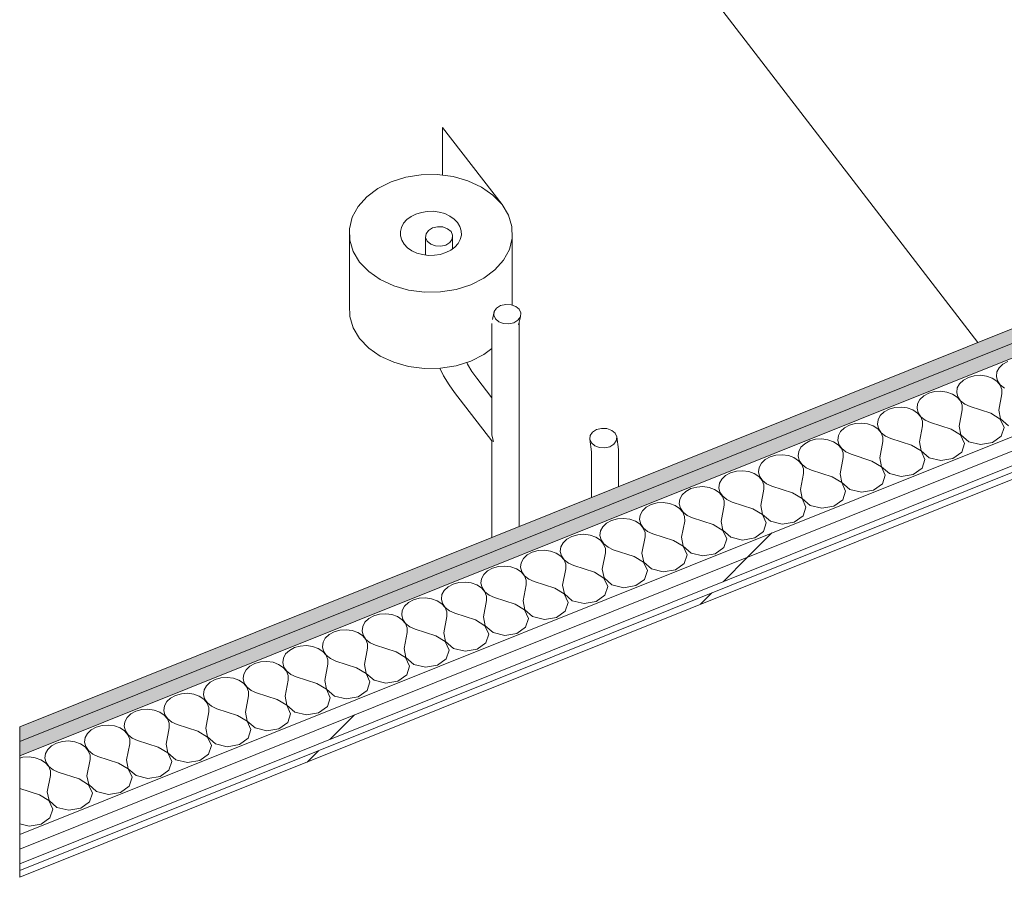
# Model space of a CAD drawing. Header units: millimetres. Extents: x -2220 to 52371, y -4077 to 6953.
# Tile 210 of 228: x 27601 to 28369, y 1024 to 1693. Entities that reach past the tile are written whole.
import ezdxf

# ---------------------------------------------------------------- set-up
doc = ezdxf.new("R2010")
doc.units = ezdxf.units.MM
doc.header["$MEASUREMENT"] = 0
doc.linetypes.add('Wipeout_Contour', pattern=[1000, 0, -1000])
for name, color, linetype in [('Nuevo_01 Sanitaris', 7, 'Continuous'), ('Nuevo_08_E_Envans secs', 7, 'Continuous'), ('Nuevo_14_PAV_Paviment_tarkett Safe', 7, 'Continuous')]:
    doc.layers.add(name, color=color, linetype=linetype)
for name, color, linetype, lineweight in [('Nuevo_01 Sanitaris_Pluma_Nº__1', 7, 'Continuous', 5), ('Nuevo_01 Sanitaris_Pluma_Nº__24', 252, 'Continuous', 5), ('Nuevo_08_E_Envans secs_Pluma_Nº__1', 7, 'Continuous', 5), ('Nuevo_14_PAV_Paviment_tarkett Safe_Pluma_Nº__89', 7, 'Continuous', 5)]:
    doc.layers.add(name, color=color, linetype=linetype, lineweight=lineweight)
for name, color, linetype, lineweight, true_color in [('Nuevo_08_E_Envans secs_Pluma_Nº__102', 7, 'Continuous', 5, 0xcccccc), ('Nuevo_08_E_Envans secs_Pluma_Nº__171', 171, 'Continuous', 13, 0xaaaaff), ('Nuevo_08_E_Envans secs_Pluma_Nº__177', 7, 'Continuous', 15, 0xf7e046), ('Nuevo_08_E_Envans secs_Pluma_Nº__79', 7, 'Continuous', 5, 0xaaffd5)]:
    doc.layers.add(name, color=color, linetype=linetype, lineweight=lineweight, true_color=true_color)
pattern_1 = [(45, (42615.74, 4689.65), (-183.8478, 183.8478), [195, -65]), (45, (42615.74, 4873.5), (-183.8478, 183.8478), [195, -65])]

# ---------------------------------------------------------------- blocks, each defined once
blk = doc.blocks.new('*X301', base_point=(42615.74, 4689.65))
at = {"layer": 'Nuevo_08_E_Envans secs_Pluma_Nº__102', "color": 254, "linetype": 'Continuous', "lineweight": 5, "true_color": 0xcccccc}
for p, q in [((28365.23, 1421.52), (28363.46, 1418.23)), ((28368.18, 1424.32), (28365.23, 1421.52)), ((28372.08, 1426.44), (28368.18, 1424.32)), ((28341.15, 1414.04), (28337.25, 1411.92)), ((28345.7, 1415.31), (28341.15, 1414.04)), ((28350.56, 1415.63), (28345.7, 1415.31)), ((28355.36, 1414.98), (28350.56, 1415.63)), ((28359.73, 1413.41), (28355.36, 1414.98)), ((28363.46, 1418.23), (28362.99, 1414.72)), ((28362.99, 1414.72), (28363.87, 1411.26)), ((28334.3, 1409.11), (28332.53, 1405.83)), ((28337.25, 1411.92), (28334.3, 1409.11)), ((28363.33, 1411.04), (28359.73, 1413.41)), ((28365.91, 1408.05), (28363.33, 1411.04)), ((28363.87, 1411.26), (28366.03, 1408.1)), ((28367.25, 1404.66), (28365.91, 1408.05)), ((28366.03, 1408.1), (28369.3, 1405.48)), ((28306.32, 1399.52), (28303.37, 1396.71)), ((28310.22, 1401.64), (28306.32, 1399.52)), ((28314.77, 1402.9), (28310.22, 1401.64)), ((28319.63, 1403.23), (28314.77, 1402.9)), ((28324.43, 1402.58), (28319.63, 1403.23)), ((28328.8, 1401.01), (28324.43, 1402.58)), ((28332.4, 1398.64), (28328.8, 1401.01)), ((28332.53, 1405.83), (28332.06, 1402.32)), ((28332.06, 1402.32), (28332.94, 1398.85)), ((28334.98, 1395.64), (28332.4, 1398.64)), ((28332.94, 1398.85), (28335.1, 1395.69)), ((28364.84, 1388.47), (28367.25, 1401.13)), ((28367.25, 1401.13), (28367.25, 1404.66)), ((28283.84, 1390.5), (28279.29, 1389.23)), ((28288.7, 1390.82), (28283.84, 1390.5)), ((28293.5, 1390.17), (28288.7, 1390.82)), ((28301.6, 1393.42), (28301.13, 1389.91)), ((28303.37, 1396.71), (28301.6, 1393.42)), ((28336.32, 1392.25), (28334.98, 1395.64)), ((28335.1, 1395.69), (28338.37, 1393.08)), ((28336.33, 1388.73), (28336.32, 1392.25)), ((28338.37, 1393.08), (28342.51, 1391.21)), ((28358.66, 1385.99), (28342.51, 1391.21)), ((28272.44, 1384.3), (28270.67, 1381.02)), ((28275.39, 1387.11), (28272.44, 1384.3)), ((28279.29, 1389.23), (28275.39, 1387.11)), ((28297.87, 1388.6), (28293.5, 1390.17)), ((28301.48, 1386.23), (28297.87, 1388.6)), ((28301.13, 1389.91), (28302.01, 1386.45)), ((28304.05, 1383.24), (28301.48, 1386.23)), ((28302.01, 1386.45), (28304.17, 1383.29)), ((28305.39, 1379.85), (28304.05, 1383.24)), ((28304.17, 1383.29), (28307.44, 1380.67)), ((28333.91, 1376.07), (28336.33, 1388.73)), ((28366.07, 1381.51), (28358.66, 1385.99)), ((28364.84, 1388.47), (28366.19, 1381.56)), ((28248.36, 1376.83), (28244.46, 1374.71)), ((28252.91, 1378.1), (28248.36, 1376.83)), ((28257.77, 1378.42), (28252.91, 1378.1)), ((28262.57, 1377.77), (28257.77, 1378.42)), ((28266.94, 1376.2), (28262.57, 1377.77)), ((28270.55, 1373.83), (28266.94, 1376.2)), ((28270.67, 1381.02), (28270.2, 1377.51)), ((28270.2, 1377.51), (28271.08, 1374.04)), ((28302.98, 1363.67), (28305.4, 1376.32)), ((28305.4, 1376.32), (28305.39, 1379.85)), ((28307.44, 1380.67), (28311.58, 1378.8)), ((28327.73, 1373.59), (28311.58, 1378.8)), ((28333.91, 1376.07), (28335.26, 1369.16)), ((28369.1, 1374.88), (28366.07, 1381.51)), ((28366.19, 1381.56), (28372.37, 1376.19)), ((28239.74, 1368.61), (28239.27, 1365.1)), ((28241.51, 1371.9), (28239.74, 1368.61)), ((28244.46, 1374.71), (28241.51, 1371.9)), ((28273.12, 1370.83), (28270.55, 1373.83)), ((28271.08, 1374.04), (28273.24, 1370.88)), ((28274.46, 1367.44), (28273.12, 1370.83)), ((28273.24, 1370.88), (28276.52, 1368.27)), ((28274.47, 1363.92), (28274.46, 1367.44)), ((28276.52, 1368.27), (28280.65, 1366.4)), ((28335.14, 1369.11), (28327.73, 1373.59)), ((28338.18, 1362.48), (28335.14, 1369.11)), ((28335.26, 1369.16), (28341.44, 1363.79)), ((28360.02, 1363.16), (28366.87, 1368.09)), ((28366.87, 1368.09), (28369.1, 1374.88)), ((28213.53, 1362.3), (28210.58, 1359.49)), ((28217.43, 1364.42), (28213.53, 1362.3)), ((28221.99, 1365.69), (28217.43, 1364.42)), ((28226.84, 1366.01), (28221.99, 1365.69)), ((28231.64, 1365.36), (28226.84, 1366.01)), ((28236.01, 1363.79), (28231.64, 1365.36)), ((28239.62, 1361.42), (28236.01, 1363.79)), ((28239.27, 1365.1), (28240.15, 1361.64)), ((28242.19, 1358.43), (28239.62, 1361.42)), ((28240.15, 1361.64), (28242.31, 1358.48)), ((28272.05, 1351.26), (28274.47, 1363.92)), ((28296.8, 1361.18), (28280.65, 1366.4)), ((28304.21, 1356.7), (28296.8, 1361.18)), ((28302.98, 1363.67), (28304.33, 1356.75)), ((28335.94, 1355.69), (28338.18, 1362.48)), ((28341.44, 1363.79), (28350.61, 1361.57)), ((28350.61, 1361.57), (28360.02, 1363.16)), ((28191.06, 1353.29), (28186.5, 1352.02)), ((28195.92, 1353.61), (28191.06, 1353.29)), ((28200.71, 1352.96), (28195.92, 1353.61)), ((28205.08, 1351.39), (28200.71, 1352.96)), ((28208.81, 1356.21), (28208.34, 1352.7)), ((28208.34, 1352.7), (28209.23, 1349.23)), ((28210.58, 1359.49), (28208.81, 1356.21)), ((28243.53, 1355.04), (28242.19, 1358.43)), ((28242.31, 1358.48), (28245.59, 1355.86)), ((28243.54, 1351.51), (28243.53, 1355.04)), ((28245.59, 1355.86), (28249.72, 1353.99)), ((28265.87, 1348.78), (28249.72, 1353.99)), ((28307.25, 1350.07), (28304.21, 1356.7)), ((28304.33, 1356.75), (28310.51, 1351.38)), ((28329.09, 1350.76), (28335.94, 1355.69)), ((28179.65, 1347.09), (28177.88, 1343.8)), ((28182.6, 1349.9), (28179.65, 1347.09)), ((28186.5, 1352.02), (28182.6, 1349.9)), ((28208.69, 1349.02), (28205.08, 1351.39)), ((28211.26, 1346.02), (28208.69, 1349.02)), ((28209.23, 1349.23), (28211.38, 1346.07)), ((28212.6, 1342.63), (28211.26, 1346.02)), ((28211.38, 1346.07), (28214.66, 1343.46)), ((28241.12, 1338.86), (28243.54, 1351.51)), ((28273.28, 1344.3), (28265.87, 1348.78)), ((28272.05, 1351.26), (28273.4, 1344.35)), ((28305.01, 1343.28), (28307.25, 1350.07)), ((28310.51, 1351.38), (28319.68, 1349.16)), ((28319.68, 1349.16), (28329.09, 1350.76)), ((28151.67, 1337.49), (28148.73, 1334.68)), ((28155.57, 1339.61), (28151.67, 1337.49)), ((28160.13, 1340.88), (28155.57, 1339.61)), ((28164.99, 1341.2), (28160.13, 1340.88)), ((28169.78, 1340.55), (28164.99, 1341.2)), ((28174.15, 1338.98), (28169.78, 1340.55)), ((28177.76, 1336.61), (28174.15, 1338.98)), ((28177.88, 1343.8), (28177.42, 1340.29)), ((28177.42, 1340.29), (28178.3, 1336.83)), ((28178.3, 1336.83), (28180.45, 1333.67)), ((28210.2, 1326.45), (28212.61, 1339.11)), ((28212.61, 1339.11), (28212.6, 1342.63)), ((28214.66, 1343.46), (28218.79, 1341.59)), ((28234.94, 1336.37), (28218.79, 1341.59)), ((28241.12, 1338.86), (28242.47, 1331.94)), ((28276.32, 1337.67), (28273.28, 1344.3)), ((28273.4, 1344.35), (28279.58, 1338.98)), ((28274.08, 1330.88), (28276.32, 1337.67)), ((28279.58, 1338.98), (28288.75, 1336.76)), ((28288.75, 1336.76), (28298.16, 1338.35)), ((28298.16, 1338.35), (28305.01, 1343.28)), ((28146.95, 1331.4), (28146.49, 1327.89)), ((28148.73, 1334.68), (28146.95, 1331.4)), ((28180.33, 1333.62), (28177.76, 1336.61)), ((28181.67, 1330.23), (28180.33, 1333.62)), ((28180.45, 1333.67), (28183.73, 1331.05)), ((28181.68, 1326.7), (28181.67, 1330.23)), ((28183.73, 1331.05), (28187.86, 1329.18)), ((28204.01, 1323.97), (28187.86, 1329.18)), ((28242.35, 1331.89), (28234.94, 1336.37)), ((28245.39, 1325.26), (28242.35, 1331.89)), ((28242.47, 1331.94), (28248.65, 1326.57)), ((28267.23, 1325.95), (28274.08, 1330.88)), ((28117.8, 1322.28), (28116.02, 1318.99)), ((28120.74, 1325.09), (28117.8, 1322.28)), ((28124.64, 1327.21), (28120.74, 1325.09)), ((28129.2, 1328.48), (28124.64, 1327.21)), ((28134.06, 1328.8), (28129.2, 1328.48)), ((28138.85, 1328.15), (28134.06, 1328.8)), ((28143.22, 1326.58), (28138.85, 1328.15)), ((28146.83, 1324.21), (28143.22, 1326.58)), ((28146.49, 1327.89), (28147.37, 1324.42)), ((28149.4, 1321.21), (28146.83, 1324.21)), ((28147.37, 1324.42), (28149.53, 1321.26)), ((28179.27, 1314.05), (28181.68, 1326.7)), ((28211.42, 1319.49), (28204.01, 1323.97)), ((28210.2, 1326.45), (28211.54, 1319.54)), ((28243.15, 1318.47), (28245.39, 1325.26)), ((28248.65, 1326.57), (28257.82, 1324.35)), ((28257.82, 1324.35), (28267.23, 1325.95)), ((28093.71, 1314.8), (28089.82, 1312.68)), ((28098.27, 1316.07), (28093.71, 1314.8)), ((28103.13, 1316.39), (28098.27, 1316.07)), ((28107.92, 1315.75), (28103.13, 1316.39)), ((28112.29, 1314.17), (28107.92, 1315.75)), ((28115.9, 1311.8), (28112.29, 1314.17)), ((28116.02, 1318.99), (28115.56, 1315.48)), ((28115.56, 1315.48), (28116.44, 1312.02)), ((28148.34, 1301.64), (28150.75, 1314.3)), ((28150.74, 1317.82), (28149.4, 1321.21)), ((28149.53, 1321.26), (28152.8, 1318.65)), ((28150.75, 1314.3), (28150.74, 1317.82)), ((28152.8, 1318.65), (28156.93, 1316.78)), ((28173.08, 1311.56), (28156.93, 1316.78)), ((28179.27, 1314.05), (28180.61, 1307.13)), ((28214.46, 1312.86), (28211.42, 1319.49)), ((28211.54, 1319.54), (28217.72, 1314.17)), ((28217.72, 1314.17), (28226.89, 1311.95)), ((28236.3, 1313.54), (28243.15, 1318.47)), ((28085.09, 1306.59), (28084.63, 1303.08)), ((28086.87, 1309.87), (28085.09, 1306.59)), ((28089.82, 1312.68), (28086.87, 1309.87)), ((28118.47, 1308.81), (28115.9, 1311.8)), ((28116.44, 1312.02), (28118.6, 1308.86)), ((28119.81, 1305.42), (28118.47, 1308.81)), ((28118.6, 1308.86), (28121.87, 1306.24)), ((28121.87, 1306.24), (28126.01, 1304.37)), ((28180.49, 1307.08), (28173.08, 1311.56)), ((28183.53, 1300.45), (28180.49, 1307.08)), ((28180.61, 1307.13), (28186.79, 1301.76)), ((28205.37, 1301.14), (28212.22, 1306.07)), ((28212.22, 1306.07), (28214.46, 1312.86)), ((28226.89, 1311.95), (28236.3, 1313.54)), ((28058.89, 1300.28), (28055.94, 1297.47)), ((28062.79, 1302.4), (28058.89, 1300.28)), ((28067.34, 1303.67), (28062.79, 1302.4)), ((28072.2, 1303.99), (28067.34, 1303.67)), ((28076.99, 1303.34), (28072.2, 1303.99)), ((28081.36, 1301.77), (28076.99, 1303.34)), ((28084.97, 1299.4), (28081.36, 1301.77)), ((28084.63, 1303.08), (28085.51, 1299.61)), ((28087.54, 1296.4), (28084.97, 1299.4)), ((28085.51, 1299.61), (28087.67, 1296.45)), ((28117.41, 1289.24), (28119.82, 1301.89)), ((28119.82, 1301.89), (28119.81, 1305.42)), ((28142.15, 1299.16), (28126.01, 1304.37)), ((28149.56, 1294.68), (28142.15, 1299.16)), ((28148.34, 1301.64), (28149.68, 1294.73)), ((28181.29, 1293.66), (28183.53, 1300.45)), ((28186.79, 1301.76), (28195.96, 1299.54)), ((28195.96, 1299.54), (28205.37, 1301.14)), ((28036.41, 1291.26), (28031.86, 1289.99)), ((28041.27, 1291.58), (28036.41, 1291.26)), ((28046.06, 1290.94), (28041.27, 1291.58)), ((28050.43, 1289.36), (28046.06, 1290.94)), ((28054.16, 1294.18), (28053.7, 1290.67)), ((28053.7, 1290.67), (28054.58, 1287.21)), ((28055.94, 1297.47), (28054.16, 1294.18)), ((28088.88, 1293.01), (28087.54, 1296.4)), ((28087.67, 1296.45), (28090.94, 1293.84)), ((28088.89, 1289.49), (28088.88, 1293.01)), ((28090.94, 1293.84), (28095.08, 1291.97)), ((28111.22, 1286.75), (28095.08, 1291.97)), ((28152.6, 1288.05), (28149.56, 1294.68)), ((28149.68, 1294.73), (28155.86, 1289.36)), ((28174.44, 1288.73), (28181.29, 1293.66)), ((28025.01, 1285.06), (28023.23, 1281.78)), ((28027.96, 1287.87), (28025.01, 1285.06)), ((28031.86, 1289.99), (28027.96, 1287.87)), ((28054.04, 1286.99), (28050.43, 1289.36)), ((28056.61, 1284), (28054.04, 1286.99)), ((28054.58, 1287.21), (28056.74, 1284.05)), ((28057.95, 1280.61), (28056.61, 1284)), ((28056.74, 1284.05), (28060.01, 1281.43)), ((28086.48, 1276.83), (28088.89, 1289.49)), ((28118.63, 1282.27), (28111.22, 1286.75)), ((28117.41, 1289.24), (28118.76, 1282.32)), ((28150.36, 1281.26), (28152.6, 1288.05)), ((28155.86, 1289.36), (28165.03, 1287.14)), ((28165.03, 1287.14), (28174.44, 1288.73)), ((27997.03, 1275.47), (27994.08, 1272.66)), ((28000.93, 1277.59), (27997.03, 1275.47)), ((28005.48, 1278.86), (28000.93, 1277.59)), ((28010.34, 1279.18), (28005.48, 1278.86)), ((28015.14, 1278.53), (28010.34, 1279.18)), ((28019.5, 1276.96), (28015.14, 1278.53)), ((28023.11, 1274.59), (28019.5, 1276.96)), ((28023.23, 1281.78), (28022.77, 1278.27)), ((28022.77, 1278.27), (28023.65, 1274.8)), ((28055.55, 1264.43), (28057.96, 1277.08)), ((28057.96, 1277.08), (28057.95, 1280.61)), ((28060.01, 1281.43), (28064.15, 1279.56)), ((28080.29, 1274.35), (28064.15, 1279.56)), ((28086.48, 1276.83), (28087.83, 1269.92)), ((28121.67, 1275.64), (28118.63, 1282.27)), ((28118.76, 1282.32), (28124.93, 1276.95)), ((28119.43, 1268.85), (28121.67, 1275.64)), ((28124.93, 1276.95), (28134.1, 1274.73)), ((28134.1, 1274.73), (28143.51, 1276.33)), ((28143.51, 1276.33), (28150.36, 1281.26)), ((27992.3, 1269.37), (27991.84, 1265.86)), ((27994.08, 1272.66), (27992.3, 1269.37)), ((28025.68, 1271.59), (28023.11, 1274.59)), ((28023.65, 1274.8), (28025.81, 1271.64)), ((28027.02, 1268.2), (28025.68, 1271.59)), ((28025.81, 1271.64), (28029.08, 1269.03)), ((28027.03, 1264.68), (28027.02, 1268.2)), ((28029.08, 1269.03), (28033.22, 1267.16)), ((28087.7, 1269.87), (28080.29, 1274.35)), ((28090.74, 1263.24), (28087.7, 1269.87)), ((28087.83, 1269.92), (28094.01, 1264.55)), ((28112.58, 1263.92), (28119.43, 1268.85)), ((27963.15, 1260.25), (27961.37, 1256.97)), ((27966.1, 1263.06), (27963.15, 1260.25)), ((27970, 1265.18), (27966.1, 1263.06)), ((27974.55, 1266.45), (27970, 1265.18)), ((27979.41, 1266.77), (27974.55, 1266.45)), ((27984.21, 1266.13), (27979.41, 1266.77)), ((27988.57, 1264.56), (27984.21, 1266.13)), ((27992.18, 1262.18), (27988.57, 1264.56)), ((27991.84, 1265.86), (27992.72, 1262.4)), ((27994.75, 1259.19), (27992.18, 1262.18)), ((27992.72, 1262.4), (27994.88, 1259.24)), ((28024.62, 1252.02), (28027.03, 1264.68)), ((28049.36, 1261.95), (28033.22, 1267.16)), ((28056.77, 1257.46), (28049.36, 1261.95)), ((28055.55, 1264.43), (28056.9, 1257.51)), ((28088.5, 1256.45), (28090.74, 1263.24)), ((28094.01, 1264.55), (28103.17, 1262.33)), ((28103.17, 1262.33), (28112.58, 1263.92)), ((27939.07, 1252.78), (27935.17, 1250.66)), ((27943.62, 1254.05), (27939.07, 1252.78)), ((27948.48, 1254.37), (27943.62, 1254.05)), ((27953.28, 1253.72), (27948.48, 1254.37)), ((27957.64, 1252.15), (27953.28, 1253.72)), ((27961.37, 1256.97), (27960.91, 1253.46)), ((27960.91, 1253.46), (27961.79, 1249.99)), ((27993.69, 1239.62), (27996.1, 1252.27)), ((27996.09, 1255.8), (27994.75, 1259.19)), ((27994.88, 1259.24), (27998.15, 1256.62)), ((27996.1, 1252.27), (27996.09, 1255.8)), ((27998.15, 1256.62), (28002.29, 1254.75)), ((28018.43, 1249.54), (28002.29, 1254.75)), ((28059.81, 1250.83), (28056.77, 1257.46)), ((28056.9, 1257.51), (28063.08, 1252.14)), ((28081.65, 1251.52), (28088.5, 1256.45)), ((27930.44, 1244.56), (27929.98, 1241.06)), ((27932.22, 1247.85), (27930.44, 1244.56)), ((27935.17, 1250.66), (27932.22, 1247.85)), ((27961.25, 1249.78), (27957.64, 1252.15)), ((27963.82, 1246.78), (27961.25, 1249.78)), ((27961.79, 1249.99), (27963.95, 1246.83)), ((27965.16, 1243.39), (27963.82, 1246.78)), ((27963.95, 1246.83), (27967.22, 1244.22)), ((28025.84, 1245.06), (28018.43, 1249.54)), ((28024.62, 1252.02), (28025.97, 1245.11)), ((28028.88, 1238.43), (28025.84, 1245.06)), ((28025.97, 1245.11), (28032.15, 1239.74)), ((28057.57, 1244.04), (28059.81, 1250.83)), ((28063.08, 1252.14), (28072.24, 1249.92)), ((28072.24, 1249.92), (28081.65, 1251.52)), ((27904.24, 1238.25), (27901.29, 1235.44)), ((27908.14, 1240.37), (27904.24, 1238.25)), ((27912.69, 1241.64), (27908.14, 1240.37)), ((27917.55, 1241.96), (27912.69, 1241.64)), ((27922.35, 1241.32), (27917.55, 1241.96)), ((27926.71, 1239.75), (27922.35, 1241.32)), ((27930.32, 1237.37), (27926.71, 1239.75)), ((27929.98, 1241.06), (27930.86, 1237.59)), ((27932.89, 1234.38), (27930.32, 1237.37)), ((27930.86, 1237.59), (27933.02, 1234.43)), ((27962.76, 1227.21), (27965.17, 1239.87)), ((27965.17, 1239.87), (27965.16, 1243.39)), ((27967.22, 1244.22), (27971.36, 1242.35)), ((27987.5, 1237.14), (27971.36, 1242.35)), ((27994.91, 1232.65), (27987.5, 1237.14)), ((27993.69, 1239.62), (27995.04, 1232.7)), ((28026.64, 1231.64), (28028.88, 1238.43)), ((28032.15, 1239.74), (28041.31, 1237.52)), ((28041.31, 1237.52), (28050.72, 1239.11)), ((28050.72, 1239.11), (28057.57, 1244.04)), ((27881.76, 1229.24), (27877.21, 1227.97)), ((27886.62, 1229.56), (27881.76, 1229.24)), ((27891.42, 1228.91), (27886.62, 1229.56)), ((27899.52, 1232.16), (27899.05, 1228.65)), ((27901.29, 1235.44), (27899.52, 1232.16)), ((27934.24, 1230.99), (27932.89, 1234.38)), ((27933.02, 1234.43), (27936.29, 1231.81)), ((27934.24, 1227.46), (27934.24, 1230.99)), ((27936.29, 1231.81), (27940.43, 1229.94)), ((27956.57, 1224.73), (27940.43, 1229.94)), ((27997.95, 1226.02), (27994.91, 1232.65)), ((27995.04, 1232.7), (28001.22, 1227.33)), ((28019.79, 1226.71), (28026.64, 1231.64)), ((27870.36, 1223.04), (27868.59, 1219.75)), ((27873.31, 1225.85), (27870.36, 1223.04)), ((27877.21, 1227.97), (27873.31, 1225.85)), ((27895.79, 1227.34), (27891.42, 1228.91)), ((27899.39, 1224.97), (27895.79, 1227.34)), ((27899.05, 1228.65), (27899.93, 1225.18)), ((27901.96, 1221.97), (27899.39, 1224.97)), ((27899.93, 1225.18), (27902.09, 1222.02)), ((27903.31, 1218.58), (27901.96, 1221.97)), ((27902.09, 1222.02), (27905.36, 1219.41)), ((27931.83, 1214.81), (27934.24, 1227.46)), ((27963.98, 1220.25), (27956.57, 1224.73)), ((27962.76, 1227.21), (27964.11, 1220.3)), ((27995.71, 1219.23), (27997.95, 1226.02)), ((28001.22, 1227.33), (28010.38, 1225.12)), ((28010.38, 1225.12), (28019.79, 1226.71)), ((27846.28, 1215.56), (27842.38, 1213.44)), ((27850.83, 1216.83), (27846.28, 1215.56)), ((27855.69, 1217.15), (27850.83, 1216.83)), ((27860.49, 1216.51), (27855.69, 1217.15)), ((27864.86, 1214.94), (27860.49, 1216.51)), ((27868.46, 1212.56), (27864.86, 1214.94)), ((27868.59, 1219.75), (27868.12, 1216.25)), ((27868.12, 1216.25), (27869, 1212.78)), ((27900.9, 1202.4), (27903.31, 1215.06)), ((27903.31, 1215.06), (27903.31, 1218.58)), ((27905.36, 1219.41), (27909.5, 1217.54)), ((27925.64, 1212.33), (27909.5, 1217.54)), ((27931.83, 1214.81), (27933.18, 1207.89)), ((27967.02, 1213.62), (27963.98, 1220.25)), ((27964.11, 1220.3), (27970.29, 1214.93)), ((27970.29, 1214.93), (27979.45, 1212.71)), ((27979.45, 1212.71), (27988.86, 1214.3)), ((27988.86, 1214.3), (27995.71, 1219.23)), ((27837.66, 1207.35), (27837.19, 1203.84)), ((27839.43, 1210.63), (27837.66, 1207.35)), ((27842.38, 1213.44), (27839.43, 1210.63)), ((27871.04, 1209.57), (27868.46, 1212.56)), ((27869, 1212.78), (27871.16, 1209.62)), ((27872.38, 1206.18), (27871.04, 1209.57)), ((27871.16, 1209.62), (27874.43, 1207)), ((27872.38, 1202.65), (27872.38, 1206.18)), ((27874.43, 1207), (27878.57, 1205.13)), ((27933.05, 1207.84), (27925.64, 1212.33)), ((27936.09, 1201.22), (27933.05, 1207.84)), ((27933.18, 1207.89), (27939.36, 1202.52)), ((27957.94, 1201.9), (27964.78, 1206.83)), ((27964.78, 1206.83), (27967.02, 1213.62)), ((27811.45, 1201.04), (27808.5, 1198.23)), ((27815.35, 1203.16), (27811.45, 1201.04)), ((27819.9, 1204.43), (27815.35, 1203.16)), ((27824.76, 1204.75), (27819.9, 1204.43)), ((27829.56, 1204.1), (27824.76, 1204.75)), ((27833.93, 1202.53), (27829.56, 1204.1)), ((27837.53, 1200.16), (27833.93, 1202.53)), ((27837.19, 1203.84), (27838.07, 1200.37)), ((27840.11, 1197.16), (27837.53, 1200.16)), ((27838.07, 1200.37), (27840.23, 1197.21)), ((27869.97, 1190), (27872.38, 1202.65)), ((27894.72, 1199.92), (27878.57, 1205.13)), ((27902.12, 1195.44), (27894.72, 1199.92)), ((27900.9, 1202.4), (27902.25, 1195.49)), ((27933.85, 1194.42), (27936.09, 1201.22)), ((27939.36, 1202.52), (27948.52, 1200.31)), ((27948.52, 1200.31), (27957.94, 1201.9)), ((27784.42, 1190.75), (27780.52, 1188.63)), ((27788.97, 1192.02), (27784.42, 1190.75)), ((27793.83, 1192.35), (27788.97, 1192.02)), ((27798.63, 1191.7), (27793.83, 1192.35)), ((27803, 1190.13), (27798.63, 1191.7)), ((27806.73, 1194.94), (27806.26, 1191.44)), ((27806.26, 1191.44), (27807.14, 1187.97)), ((27808.5, 1198.23), (27806.73, 1194.94)), ((27841.45, 1193.77), (27840.11, 1197.16)), ((27840.23, 1197.21), (27843.5, 1194.6)), ((27841.45, 1190.25), (27841.45, 1193.77)), ((27843.5, 1194.6), (27847.64, 1192.73)), ((27863.79, 1187.52), (27847.64, 1192.73)), ((27905.16, 1188.81), (27902.12, 1195.44)), ((27902.25, 1195.49), (27908.43, 1190.12)), ((27927.01, 1189.49), (27933.85, 1194.42)), ((27777.57, 1185.82), (27775.8, 1182.54)), ((27780.52, 1188.63), (27777.57, 1185.82)), ((27806.6, 1187.75), (27803, 1190.13)), ((27809.18, 1184.76), (27806.6, 1187.75)), ((27807.14, 1187.97), (27809.3, 1184.81)), ((27810.52, 1181.37), (27809.18, 1184.76)), ((27809.3, 1184.81), (27812.57, 1182.19)), ((27839.04, 1177.59), (27841.45, 1190.25)), ((27871.2, 1183.03), (27863.79, 1187.52)), ((27869.97, 1190), (27871.32, 1183.08)), ((27871.32, 1183.08), (27877.5, 1177.71)), ((27902.92, 1182.02), (27905.16, 1188.81)), ((27908.43, 1190.12), (27917.59, 1187.9)), ((27917.59, 1187.9), (27927.01, 1189.49)), ((27749.59, 1176.23), (27746.64, 1173.42)), ((27753.49, 1178.35), (27749.59, 1176.23)), ((27758.04, 1179.62), (27753.49, 1178.35)), ((27762.9, 1179.94), (27758.04, 1179.62)), ((27767.7, 1179.29), (27762.9, 1179.94)), ((27772.07, 1177.72), (27767.7, 1179.29)), ((27775.68, 1175.35), (27772.07, 1177.72)), ((27775.8, 1182.54), (27775.33, 1179.03)), ((27775.33, 1179.03), (27776.21, 1175.56)), ((27776.21, 1175.56), (27778.37, 1172.4)), ((27808.11, 1165.19), (27810.53, 1177.84)), ((27810.53, 1177.84), (27810.52, 1181.37)), ((27812.57, 1182.19), (27816.71, 1180.32)), ((27832.86, 1175.11), (27816.71, 1180.32)), ((27839.04, 1177.59), (27840.39, 1170.68)), ((27874.23, 1176.41), (27871.2, 1183.03)), ((27872, 1169.61), (27874.23, 1176.41)), ((27877.5, 1177.71), (27886.66, 1175.5)), ((27886.66, 1175.5), (27896.08, 1177.09)), ((27896.08, 1177.09), (27902.92, 1182.02)), ((27744.87, 1170.13), (27744.4, 1166.63)), ((27746.64, 1173.42), (27744.87, 1170.13)), ((27778.25, 1172.35), (27775.68, 1175.35)), ((27779.59, 1168.96), (27778.25, 1172.35)), ((27778.37, 1172.4), (27781.64, 1169.79)), ((27779.6, 1165.44), (27779.59, 1168.96)), ((27781.64, 1169.79), (27785.78, 1167.92)), ((27801.93, 1162.71), (27785.78, 1167.92)), ((27840.27, 1170.63), (27832.86, 1175.11)), ((27843.3, 1164), (27840.27, 1170.63)), ((27840.39, 1170.68), (27846.57, 1165.31)), ((27865.15, 1164.68), (27872, 1169.61)), ((27715.71, 1161.01), (27713.94, 1157.73)), ((27718.66, 1163.82), (27715.71, 1161.01)), ((27722.56, 1165.94), (27718.66, 1163.82)), ((27727.11, 1167.21), (27722.56, 1165.94)), ((27731.97, 1167.54), (27727.11, 1167.21)), ((27736.77, 1166.89), (27731.97, 1167.54)), ((27741.14, 1165.32), (27736.77, 1166.89)), ((27744.75, 1162.94), (27741.14, 1165.32)), ((27744.4, 1166.63), (27745.28, 1163.16)), ((27747.32, 1159.95), (27744.75, 1162.94)), ((27745.28, 1163.16), (27747.44, 1160)), ((27777.18, 1152.78), (27779.6, 1165.44)), ((27809.34, 1158.22), (27801.93, 1162.71)), ((27808.11, 1165.19), (27809.46, 1158.27)), ((27841.07, 1157.21), (27843.3, 1164)), ((27846.57, 1165.31), (27855.73, 1163.09)), ((27855.73, 1163.09), (27865.15, 1164.68)), ((27691.63, 1153.54), (27687.73, 1151.42)), ((27696.19, 1154.81), (27691.63, 1153.54)), ((27701.04, 1155.13), (27696.19, 1154.81)), ((27705.84, 1154.48), (27701.04, 1155.13)), ((27710.21, 1152.91), (27705.84, 1154.48)), ((27713.82, 1150.54), (27710.21, 1152.91)), ((27713.94, 1157.73), (27713.47, 1154.22)), ((27713.47, 1154.22), (27714.35, 1150.75)), ((27746.25, 1140.38), (27748.67, 1153.03)), ((27748.66, 1156.56), (27747.32, 1159.95)), ((27747.44, 1160), (27750.72, 1157.38)), ((27748.67, 1153.03), (27748.66, 1156.56)), ((27750.72, 1157.38), (27754.85, 1155.52)), ((27771, 1150.3), (27754.85, 1155.52)), ((27777.18, 1152.78), (27778.53, 1145.87)), ((27812.38, 1151.6), (27809.34, 1158.22)), ((27809.46, 1158.27), (27815.64, 1152.91)), ((27815.64, 1152.91), (27824.81, 1150.69)), ((27834.22, 1152.28), (27841.07, 1157.21)), ((27683.01, 1145.32), (27682.55, 1141.82)), ((27684.78, 1148.61), (27683.01, 1145.32)), ((27687.73, 1151.42), (27684.78, 1148.61)), ((27716.39, 1147.54), (27713.82, 1150.54)), ((27714.35, 1150.75), (27716.51, 1147.59)), ((27717.73, 1144.15), (27716.39, 1147.54)), ((27716.51, 1147.59), (27719.79, 1144.98)), ((27719.79, 1144.98), (27723.92, 1143.11)), ((27778.41, 1145.82), (27771, 1150.3)), ((27781.45, 1139.19), (27778.41, 1145.82)), ((27778.53, 1145.87), (27784.71, 1140.5)), ((27803.29, 1139.87), (27810.14, 1144.8)), ((27810.14, 1144.8), (27812.38, 1151.6)), ((27824.81, 1150.69), (27834.22, 1152.28)), ((27656.8, 1139.01), (27653.85, 1136.2)), ((27660.7, 1141.13), (27656.8, 1139.01)), ((27665.26, 1142.4), (27660.7, 1141.13)), ((27670.12, 1142.73), (27665.26, 1142.4)), ((27674.91, 1142.08), (27670.12, 1142.73)), ((27679.28, 1140.51), (27674.91, 1142.08)), ((27682.89, 1138.13), (27679.28, 1140.51)), ((27682.55, 1141.82), (27683.43, 1138.35)), ((27685.46, 1135.14), (27682.89, 1138.13)), ((27683.43, 1138.35), (27685.58, 1135.19)), ((27715.32, 1127.97), (27717.74, 1140.63)), ((27717.74, 1140.63), (27717.73, 1144.15)), ((27740.07, 1137.9), (27723.92, 1143.11)), ((27747.48, 1133.41), (27740.07, 1137.9)), ((27746.25, 1140.38), (27747.6, 1133.46)), ((27779.21, 1132.4), (27781.45, 1139.19)), ((27784.71, 1140.5), (27793.88, 1138.28)), ((27793.88, 1138.28), (27803.29, 1139.87)), ((27634.33, 1130), (27629.77, 1128.73)), ((27639.19, 1130.32), (27634.33, 1130)), ((27643.98, 1129.67), (27639.19, 1130.32)), ((27648.35, 1128.1), (27643.98, 1129.67)), ((27652.08, 1132.92), (27651.62, 1129.41)), ((27651.62, 1129.41), (27652.5, 1125.94)), ((27653.85, 1136.2), (27652.08, 1132.92)), ((27686.8, 1131.75), (27685.46, 1135.14)), ((27685.58, 1135.19), (27688.86, 1132.57)), ((27686.81, 1128.22), (27686.8, 1131.75)), ((27688.86, 1132.57), (27692.99, 1130.71)), ((27709.14, 1125.49), (27692.99, 1130.71)), ((27750.52, 1126.79), (27747.48, 1133.41)), ((27747.6, 1133.46), (27753.78, 1128.1)), ((27772.36, 1127.47), (27779.21, 1132.4)), ((27622.93, 1123.8), (27621.15, 1120.52)), ((27625.87, 1126.61), (27622.93, 1123.8)), ((27629.77, 1128.73), (27625.87, 1126.61)), ((27651.96, 1125.73), (27648.35, 1128.1)), ((27654.53, 1122.73), (27651.96, 1125.73)), ((27652.5, 1125.94), (27654.65, 1122.78)), ((27655.87, 1119.34), (27654.53, 1122.73)), ((27654.65, 1122.78), (27657.93, 1120.17)), ((27684.4, 1115.57), (27686.81, 1128.22)), ((27716.55, 1121.01), (27709.14, 1125.49)), ((27715.32, 1127.97), (27716.67, 1121.06)), ((27748.28, 1119.99), (27750.52, 1126.79)), ((27753.78, 1128.1), (27762.95, 1125.88)), ((27762.95, 1125.88), (27772.36, 1127.47)), ((27603.4, 1117.59), (27600.99, 1116.92)), ((27608.26, 1117.92), (27603.4, 1117.59)), ((27613.05, 1117.27), (27608.26, 1117.92)), ((27617.42, 1115.7), (27613.05, 1117.27)), ((27621.03, 1113.32), (27617.42, 1115.7)), ((27621.15, 1120.52), (27620.69, 1117.01)), ((27620.69, 1117.01), (27621.57, 1113.54)), ((27653.47, 1103.16), (27655.88, 1115.82)), ((27655.88, 1115.82), (27655.87, 1119.34)), ((27657.93, 1120.17), (27662.06, 1118.3)), ((27678.21, 1113.09), (27662.06, 1118.3)), ((27684.4, 1115.57), (27685.74, 1108.65)), ((27719.59, 1114.38), (27716.55, 1121.01)), ((27716.67, 1121.06), (27722.85, 1115.69)), ((27717.35, 1107.59), (27719.59, 1114.38)), ((27722.85, 1115.69), (27732.02, 1113.47)), ((27732.02, 1113.47), (27741.43, 1115.06)), ((27741.43, 1115.06), (27748.28, 1119.99)), ((27623.6, 1110.33), (27621.03, 1113.32)), ((27621.57, 1113.54), (27623.73, 1110.38)), ((27624.94, 1106.94), (27623.6, 1110.33)), ((27623.73, 1110.38), (27627, 1107.76)), ((27624.95, 1103.41), (27624.94, 1106.94)), ((27627, 1107.76), (27631.13, 1105.9)), ((27685.62, 1108.6), (27678.21, 1113.09)), ((27688.66, 1101.98), (27685.62, 1108.6)), ((27685.74, 1108.65), (27691.92, 1103.29)), ((27710.5, 1102.66), (27717.35, 1107.59)), ((27622.54, 1090.76), (27624.95, 1103.41)), ((27647.28, 1100.68), (27631.13, 1105.9)), ((27654.69, 1096.2), (27647.28, 1100.68)), ((27653.47, 1103.16), (27654.81, 1096.25)), ((27686.42, 1095.18), (27688.66, 1101.98)), ((27691.92, 1103.29), (27701.09, 1101.07)), ((27701.09, 1101.07), (27710.5, 1102.66)), ((27616.35, 1088.28), (27600.99, 1093.24)), ((27657.73, 1089.57), (27654.69, 1096.2)), ((27654.81, 1096.25), (27660.99, 1090.88)), ((27660.99, 1090.88), (27670.16, 1088.66)), ((27679.57, 1090.25), (27686.42, 1095.18)), ((27623.76, 1083.79), (27616.35, 1088.28)), ((27622.54, 1090.76), (27623.89, 1083.84)), ((27626.8, 1077.17), (27623.76, 1083.79)), ((27623.89, 1083.84), (27630.06, 1078.48)), ((27655.49, 1082.78), (27657.73, 1089.57)), ((27670.16, 1088.66), (27679.57, 1090.25)), ((27624.56, 1070.37), (27626.8, 1077.17)), ((27630.06, 1078.48), (27639.23, 1076.26)), ((27639.23, 1076.26), (27648.64, 1077.85)), ((27648.64, 1077.85), (27655.49, 1082.78)), ((27617.71, 1065.44), (27624.56, 1070.37)), ((27600.99, 1065.62), (27608.3, 1063.85)), ((27608.3, 1063.85), (27617.71, 1065.44))]:
    blk.add_line(p, q, dxfattribs=at)
blk = doc.blocks.new('Elem Sección_224_2', base_point=(42615.74, 4689.65))
at = {"layer": 'Nuevo_08_E_Envans secs_Pluma_Nº__79', "linetype": 'Continuous', "lineweight": 5, "true_color": 0xaaffd5}
for points in [[(27600.99, 1141.44), (27600.99, 1130.04), (28957.13, 1673.95), (28950.42, 1682.66)], [(27600.99, 1130.04), (27600.99, 1118.65), (28975.89, 1670.08), (28969.19, 1678.79), (28957.13, 1673.95)]]:
    blk.add_hatch(color=121, dxfattribs=at).paths.add_polyline_path(points)
at = {"layer": 'Nuevo_08_E_Envans secs', "lineweight": 0}
blk.add_blockref('*X301', (42615.74, 4689.65), dxfattribs=at)
at = {"color": 254, "linetype": 'Wipeout_Contour', "lineweight": 0, "ltscale": 142698.125829}
blk.add_wipeout([(27600.99, 1034.48), (29114.47, 1641.5), (29107.77, 1650.2), (29095.71, 1645.37), (27600.99, 1045.88)], dxfattribs=at).dxf.layer = 'Nuevo_08_E_Envans secs'
at = {"layer": 'Nuevo_08_E_Envans secs_Pluma_Nº__177', "linetype": 'Continuous', "lineweight": 15, "true_color": 0xf7e046}
h = blk.add_hatch(dxfattribs=at)
h.set_pattern_fill('Panellat_HPL_0002', color=53, style=0, pattern_type=2)
h.set_pattern_definition(pattern_1)
h.paths.add_polyline_path([(27600.99, 1034.48), (29114.47, 1641.5), (29107.77, 1650.2), (29095.71, 1645.37), (27600.99, 1045.88)])
at = {"color": 254, "linetype": 'Wipeout_Contour', "lineweight": 0, "ltscale": 142643.437328}
blk.add_wipeout([(27600.99, 1057.28), (27600.99, 1045.88), (29095.71, 1645.37), (29089, 1654.07), (29076.94, 1649.24)], dxfattribs=at).dxf.layer = 'Nuevo_08_E_Envans secs'
at = {"layer": 'Nuevo_08_E_Envans secs_Pluma_Nº__177', "linetype": 'Continuous', "lineweight": 15, "true_color": 0xf7e046}
h = blk.add_hatch(dxfattribs=at)
h.set_pattern_fill('Panellat_HPL_0002', color=53, style=0, pattern_type=2)
h.set_pattern_definition(pattern_1)
h.paths.add_polyline_path([(27600.99, 1057.28), (27600.99, 1045.88), (29095.71, 1645.37), (29089, 1654.07), (29076.94, 1649.24)])
at = {"color": 254, "linetype": 'Wipeout_Contour', "lineweight": 0, "ltscale": 113592.899743}
blk.add_wipeout([(27600.99, 1023.96), (29131.79, 1637.92), (29128.7, 1641.94), (27600.99, 1029.22)], dxfattribs=at).dxf.layer = 'Nuevo_08_E_Envans secs'
at = {"layer": 'Nuevo_08_E_Envans secs_Pluma_Nº__171', "linetype": 'Continuous', "lineweight": 13, "true_color": 0xaaaaff}
h = blk.add_hatch(dxfattribs=at)
h.set_pattern_fill('Panellat_HPL_0002', color=161, style=0, pattern_type=2)
h.set_pattern_definition(pattern_1)
h.paths.add_polyline_path([(27600.99, 1023.96), (29131.79, 1637.92), (29128.7, 1641.94), (27600.99, 1029.22)])
at = {"layer": 'Nuevo_08_E_Envans secs_Pluma_Nº__1', "color": 7, "linetype": 'Continuous', "lineweight": 5}
for p, q in [((28938.36, 1677.82), (27600.99, 1141.44)), ((28957.13, 1673.95), (27600.99, 1130.04)), ((28975.89, 1670.08), (27600.99, 1118.65)), ((29076.94, 1649.24), (27600.99, 1057.28)), ((29095.71, 1645.37), (27600.99, 1045.88)), ((29114.47, 1641.5), (27600.99, 1034.48)), ((29123.13, 1639.71), (27600.99, 1029.22)), ((29131.79, 1637.92), (27600.99, 1023.96))]:
    blk.add_line(p, q, dxfattribs=at)
at = {"layer": 'Nuevo_08_E_Envans secs_Pluma_Nº__1', "color": 7, "linetype": 'Continuous', "lineweight": 5, "flags": 128}
blk.add_lwpolyline([(27600.99, 1141.44), (27600.99, 1130.04), (27600.99, 1118.65), (27600.99, 1057.28), (27600.99, 1045.88), (27600.99, 1034.48), (27600.99, 1029.22), (27600.99, 1023.96)], dxfattribs=at)
blk = doc.blocks.new('Elem Sección_225_2', base_point=(42615.74, 4689.65))
at = {"layer": 'Nuevo_01 Sanitaris_Pluma_Nº__1', "color": 7, "linetype": 'Continuous', "lineweight": 5}
for p, q in [((27930.77, 1609.06), (27977.36, 1548.84)), ((27930.77, 1571.73), (27930.77, 1609.06)), ((27902.16, 1570.14), (27890.72, 1566.53)), ((27914.35, 1572.07), (27902.16, 1570.14)), ((27926.83, 1572.24), (27914.35, 1572.07)), ((27939.12, 1570.65), (27926.83, 1572.24)), ((27950.74, 1567.36), (27939.12, 1570.65)), ((27961.24, 1562.49), (27950.74, 1567.36)), ((27880.48, 1561.38), (27871.82, 1554.89)), ((27890.72, 1566.53), (27880.48, 1561.38)), ((27970.23, 1556.24), (27961.24, 1562.49)), ((27871.82, 1554.89), (27865.08, 1547.3)), ((27977.36, 1548.84), (27970.23, 1556.24)), ((27865.08, 1547.3), (27860.52, 1538.9)), ((27982.36, 1540.58), (27977.37, 1548.84)), ((27860.52, 1538.9), (27858.32, 1530.03)), ((27900.52, 1534.24), (27903.05, 1537.08)), ((27903.05, 1537.08), (27906.3, 1539.52)), ((27906.3, 1539.52), (27910.14, 1541.45)), ((27910.14, 1541.45), (27914.43, 1542.8)), ((27914.43, 1542.8), (27919, 1543.52)), ((27919, 1543.52), (27923.68, 1543.59)), ((27923.68, 1543.59), (27928.29, 1542.99)), ((27928.29, 1542.99), (27932.65, 1541.76)), ((27932.65, 1541.76), (27936.59, 1539.93)), ((27936.59, 1539.93), (27939.96, 1537.59)), ((27939.96, 1537.59), (27942.63, 1534.81)), ((27985.03, 1531.77), (27982.36, 1540.58)), ((27858.32, 1530.03), (27858.55, 1521.02)), ((27858.32, 1470.41), (27858.32, 1530.03)), ((27897.99, 1527.76), (27898.81, 1531.09)), ((27898.81, 1531.09), (27900.52, 1534.24)), ((27919.93, 1528.74), (27918.05, 1526.08)), ((27923.08, 1530.69), (27919.93, 1528.74)), ((27927.02, 1531.61), (27923.08, 1530.69)), ((27931.15, 1531.37), (27927.02, 1531.61)), ((27934.84, 1530.01), (27931.15, 1531.37)), ((27937.52, 1527.74), (27934.84, 1530.01)), ((27942.63, 1534.81), (27944.5, 1531.71)), ((27944.5, 1531.71), (27945.5, 1528.41)), ((27985.26, 1522.76), (27985.03, 1531.77)), ((27898.07, 1524.38), (27897.99, 1527.76)), ((27899.07, 1521.08), (27898.07, 1524.38)), ((27900.94, 1517.98), (27899.07, 1521.08)), ((27918.05, 1526.08), (27917.72, 1523.1)), ((27917.72, 1523.1), (27919, 1520.25)), ((27917.72, 1509.48), (27917.72, 1523.1)), ((27936.59, 1519.25), (27938.47, 1521.91)), ((27938.8, 1524.89), (27937.52, 1527.74)), ((27938.47, 1521.91), (27938.8, 1524.89)), ((27938.8, 1514.41), (27938.8, 1524.89)), ((27944.76, 1521.7), (27943.05, 1518.56)), ((27945.59, 1525.03), (27944.76, 1521.7)), ((27945.5, 1528.41), (27945.59, 1525.03)), ((27983.05, 1513.88), (27985.26, 1522.76)), ((27985.26, 1470.41), (27985.26, 1522.76)), ((27858.55, 1521.02), (27861.21, 1512.21)), ((27903.62, 1515.2), (27900.94, 1517.98)), ((27906.99, 1512.86), (27903.62, 1515.2)), ((27919, 1520.25), (27921.68, 1517.98)), ((27921.68, 1517.98), (27925.37, 1516.62)), ((27925.37, 1516.62), (27929.5, 1516.38)), ((27929.5, 1516.38), (27933.44, 1517.3)), ((27933.44, 1517.3), (27936.59, 1519.25)), ((27940.53, 1515.71), (27937.28, 1513.27)), ((27943.05, 1518.56), (27940.53, 1515.71)), ((27978.49, 1505.49), (27983.05, 1513.88)), ((27861.21, 1512.21), (27866.21, 1503.95)), ((27910.93, 1511.03), (27906.99, 1512.86)), ((27915.29, 1509.8), (27910.93, 1511.03)), ((27919.89, 1509.2), (27915.29, 1509.8)), ((27924.57, 1509.27), (27919.89, 1509.2)), ((27929.15, 1509.99), (27924.57, 1509.27)), ((27933.44, 1511.34), (27929.15, 1509.99)), ((27937.28, 1513.27), (27933.44, 1511.34)), ((27866.21, 1503.95), (27873.33, 1496.55)), ((27971.76, 1497.9), (27978.49, 1505.49)), ((27873.33, 1496.55), (27882.32, 1490.3)), ((27952.85, 1486.25), (27963.1, 1491.4)), ((27963.1, 1491.4), (27971.76, 1497.9)), ((27882.32, 1490.3), (27892.83, 1485.43)), ((27892.83, 1485.43), (27904.45, 1482.14)), ((27941.41, 1482.65), (27952.85, 1486.25)), ((27904.45, 1482.14), (27916.74, 1480.55)), ((27916.74, 1480.55), (27929.22, 1480.72)), ((27929.22, 1480.72), (27941.41, 1482.65)), ((27858.32, 1470.41), (27858.55, 1461.4)), ((27858.55, 1461.4), (27861.21, 1452.59)), ((27971.22, 1465.46), (27969.82, 1459.18)), ((27991.64, 1461.29), (27990.24, 1455.01)), ((27861.21, 1452.59), (27866.21, 1444.33)), ((27969.49, 1369.05), (27969.49, 1456.19)), ((27990.57, 1297.69), (27990.57, 1456.48)), ((27866.21, 1444.33), (27873.33, 1436.93)), ((27873.33, 1436.93), (27882.32, 1430.67)), ((27963.1, 1431.78), (27969.49, 1436.58)), ((27882.32, 1430.67), (27892.83, 1425.81)), ((27952.85, 1426.63), (27963.1, 1431.78)), ((27892.83, 1425.81), (27904.45, 1422.52)), ((27904.45, 1422.52), (27916.74, 1420.93)), ((27929.22, 1421.1), (27941.41, 1423.03)), ((27941.41, 1423.03), (27952.85, 1426.63)), ((27950.36, 1424.45), (27949.73, 1425.65)), ((27953.87, 1418.69), (27950.36, 1424.45)), ((27916.74, 1420.93), (27929.22, 1421.1)), ((27931.72, 1415.27), (27928.67, 1421.09)), ((27935.98, 1408.28), (27931.72, 1415.27)), ((27957.62, 1413.42), (27953.87, 1418.69)), ((27940.31, 1402.19), (27935.98, 1408.28)), ((27969.49, 1398.08), (27957.62, 1413.42)), ((27969.49, 1364.48), (27940.31, 1402.19)), ((27970.77, 1363.92), (27969.49, 1369.05)), ((28068.23, 1357.63), (28066.83, 1367.53)), ((27969.49, 1364.48), (27970.77, 1363.92)), ((27969.49, 1289.23), (27969.49, 1364.48)), ((28047.15, 1355.84), (28045.75, 1365.74)), ((28047.15, 1320.38), (28047.15, 1355.84)), ((28068.23, 1328.83), (28068.23, 1357.63))]:
    blk.add_line(p, q, dxfattribs=at)
at = {"layer": 'Nuevo_01 Sanitaris_Pluma_Nº__24', "color": 252, "linetype": 'Continuous', "lineweight": 5}
for p, q in [((27971.22, 1465.46), (27970.89, 1462.48)), ((27970.89, 1462.48), (27972.17, 1459.64)), ((27991.97, 1464.27), (27990.69, 1467.12)), ((27991.64, 1461.29), (27991.97, 1464.27)), ((28046.08, 1368.72), (28045.75, 1365.74)), ((28066.83, 1367.53), (28065.55, 1370.38)), ((28066.5, 1364.55), (28066.83, 1367.53)), ((28045.75, 1365.74), (28047.03, 1362.89))]:
    blk.add_line(p, q, dxfattribs=at)
at = {"layer": 'Nuevo_01 Sanitaris_Pluma_Nº__24', "color": 252, "linetype": 'Continuous', "lineweight": 5, "flags": 128}
for points in [[(27990.69, 1467.12), (27988.01, 1469.39), (27984.32, 1470.75), (27980.19, 1470.99), (27976.25, 1470.07), (27973.1, 1468.13), (27971.22, 1465.46)], [(27972.17, 1459.64), (27974.85, 1457.36), (27978.54, 1456), (27982.67, 1455.77), (27986.61, 1456.69), (27989.76, 1458.63), (27991.64, 1461.29)], [(28065.55, 1370.38), (28062.87, 1372.65), (28059.18, 1374.01), (28055.05, 1374.25), (28051.11, 1373.33), (28047.96, 1371.38), (28046.08, 1368.72)], [(28047.03, 1362.89), (28049.71, 1360.62), (28053.4, 1359.26), (28057.53, 1359.02), (28061.47, 1359.94), (28064.62, 1361.89), (28066.5, 1364.55)]]:
    blk.add_lwpolyline(points, dxfattribs=at)
blk = doc.blocks.new('Elem Sección_250_2', base_point=(42615.74, 4689.65))
at = {"color": 254, "linetype": 'Wipeout_Contour', "lineweight": 0, "ltscale": 143499.210203}
blk.add_wipeout([(27846.22, 3288.99), (27834.17, 3284.14), (29089, 1654.07), (29095.71, 1645.37), (29107.77, 1650.2)], dxfattribs=at).dxf.layer = 'Nuevo_08_E_Envans secs'
at = {"color": 254, "linetype": 'Wipeout_Contour', "lineweight": 0, "ltscale": 143391.457665}
blk.add_wipeout([(27822.11, 3279.3), (29040.84, 1696.13), (29076.94, 1649.24), (29089, 1654.07), (27834.17, 3284.14)], dxfattribs=at).dxf.layer = 'Nuevo_08_E_Envans secs'
at = {"color": 254, "linetype": 'Wipeout_Contour', "lineweight": 0, "ltscale": 114441.137555}
blk.add_wipeout([(27857.35, 3293.46), (27851.79, 3291.22), (29123.13, 1639.71), (29128.7, 1641.94)], dxfattribs=at).dxf.layer = 'Nuevo_08_E_Envans secs'
blk = doc.blocks.new('Elem Sección_275_2', base_point=(42615.74, 4689.65))
at = {"layer": 'Nuevo_14_PAV_Paviment_tarkett Safe_Pluma_Nº__89', "color": 7, "linetype": 'Continuous', "lineweight": 5}
blk.add_line((28348.65, 1441.3), (27990.41, 1906.67), dxfattribs=at)

msp = doc.modelspace()

# ---------------------------------------------------------------- block references
at = {"layer": 'Nuevo_08_E_Envans secs', "lineweight": 0}
msp.add_blockref('Elem Sección_224_2', (42615.74, 4689.65), dxfattribs=at)

# ---------------------------------------------------------------- next in the draw order: block references
at = {"layer": 'Nuevo_01 Sanitaris', "lineweight": 0}
msp.add_blockref('Elem Sección_225_2', (42615.74, 4689.65), dxfattribs=at)
at = {"layer": 'Nuevo_08_E_Envans secs', "lineweight": 0}
msp.add_blockref('Elem Sección_250_2', (42615.74, 4689.65), dxfattribs=at)

# ---------------------------------------------------------------- next in the draw order: block references
at = {"layer": 'Nuevo_14_PAV_Paviment_tarkett Safe', "lineweight": 0}
msp.add_blockref('Elem Sección_275_2', (42615.74, 4689.65), dxfattribs=at)

doc.saveas('drawing.dxf')
